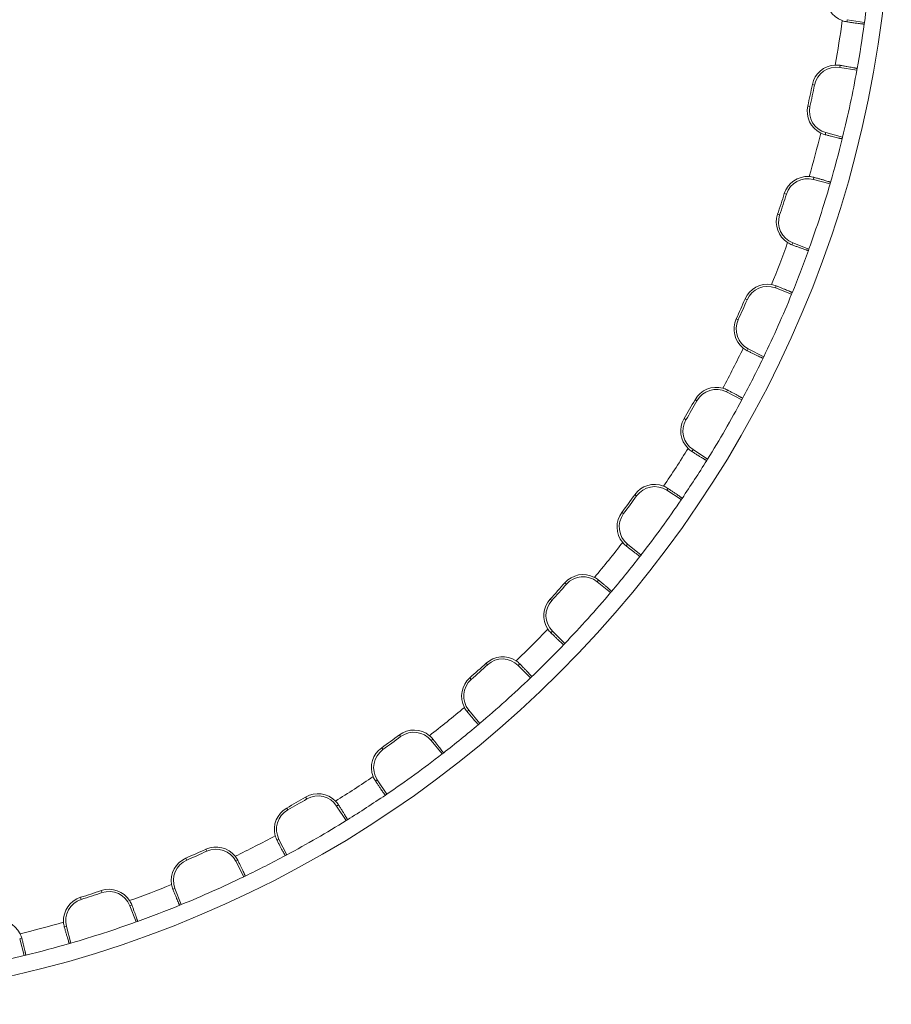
# Model space of a CAD drawing. Extents: x 695 to 3294, y -288 to 575.
# Tile 9 of 83: x 951 to 990, y 297 to 341. Entities that reach past the tile are written whole.
import ezdxf

# ---------------------------------------------------------------- set-up
doc = ezdxf.new("R2010")
doc.units = 0
doc.header["$LTSCALE"] = 16.335
doc.layers.add('7_ALL_FEATURES', color=7, linetype='CONTINUOUS', lineweight=15)

msp = doc.modelspace()

# ---------------------------------------------------------------- linework, layer by layer
at = {"layer": '7_ALL_FEATURES', "color": 9, "linetype": 'Continuous'}
for p, q in [((988.055, 341.223), (988.071, 341.319)), ((987.745, 339.264), (987.73, 339.168)), ((986.497, 338.397), (986.593, 338.378)), ((986.293, 337.437), (986.389, 337.416)), ((987.081, 336.138), (987.106, 336.232)), ((986.567, 334.222), (986.542, 334.128)), ((985.235, 333.491), (985.329, 333.461)), ((984.932, 332.557), (985.025, 332.526)), ((985.58, 331.182), (985.615, 331.273)), ((984.869, 329.331), (984.834, 329.24)), ((983.468, 328.743), (983.558, 328.704)), ((983.068, 327.846), (983.158, 327.805)), ((983.569, 326.411), (983.613, 326.498)), ((982.669, 324.644), (982.624, 324.557)), ((981.214, 324.206), (981.299, 324.157)), ((980.723, 323.355), (980.807, 323.305)), ((981.07, 321.876), (981.124, 321.958)), ((979.99, 320.213), (979.937, 320.131)), ((978.498, 319.929), (978.578, 319.872)), ((977.921, 319.134), (977.999, 319.076)), ((978.112, 317.627), (978.173, 317.703)), ((975.349, 315.959), (975.423, 315.894)), ((976.864, 316.086), (976.802, 316.01)), ((974.692, 315.23), (974.765, 315.163)), ((974.725, 313.711), (974.794, 313.78)), ((971.803, 312.341), (971.87, 312.269)), ((973.323, 312.308), (973.254, 312.239)), ((971.074, 311.684), (971.139, 311.61)), ((970.947, 310.17), (971.023, 310.231)), ((967.899, 309.113), (967.957, 309.034)), ((969.406, 308.922), (969.33, 308.86)), ((967.104, 308.536), (967.161, 308.456)), ((966.82, 307.043), (966.902, 307.096)), ((963.678, 306.31), (963.728, 306.226)), ((965.157, 305.963), (965.075, 305.91)), ((962.828, 305.82), (962.876, 305.734)), ((962.389, 304.365), (962.476, 304.409)), ((959.187, 303.965), (959.228, 303.875)), ((958.29, 303.565), (958.33, 303.475)), ((960.622, 303.464), (960.535, 303.42)), ((954.476, 302.101), (954.508, 302.008)), ((957.702, 302.164), (957.793, 302.199)), ((953.543, 301.798), (953.572, 301.704)), ((955.851, 301.454), (955.76, 301.419)), ((952.811, 300.466), (952.905, 300.491)), ((950.896, 299.953), (950.801, 299.927))]:
    msp.add_line(p, q, dxfattribs=at)
at = {"layer": '7_ALL_FEATURES', "color": 7, "linetype": 'Continuous'}
for p, q in [((988.071, 341.319), (988.843, 341.197)), ((988.833, 341.125), (988.843, 341.197)), ((988.502, 339.045), (987.73, 339.168)), ((988.515, 339.116), (988.502, 339.045)), ((987.106, 336.232), (987.861, 336.029)), ((987.844, 335.96), (987.861, 336.029)), ((987.298, 333.925), (986.542, 334.128)), ((987.318, 333.995), (987.298, 333.925)), ((985.615, 331.273), (986.345, 330.993)), ((986.32, 330.925), (986.345, 330.993)), ((985.564, 328.959), (984.834, 329.24)), ((985.591, 329.026), (985.564, 328.959)), ((983.613, 326.498), (984.31, 326.143)), ((984.279, 326.078), (984.31, 326.143)), ((983.321, 324.202), (982.624, 324.557)), ((983.355, 324.265), (983.321, 324.202)), ((981.124, 321.958), (981.78, 321.532)), ((981.742, 321.471), (981.78, 321.532)), ((980.593, 319.705), (979.937, 320.131)), ((980.634, 319.764), (980.593, 319.705)), ((978.173, 317.703), (978.781, 317.211)), ((978.737, 317.154), (978.781, 317.211)), ((977.41, 315.518), (976.802, 316.01)), ((977.457, 315.573), (977.41, 315.518)), ((974.794, 313.78), (975.347, 313.226)), ((975.297, 313.174), (975.347, 313.226)), ((973.807, 311.686), (973.254, 312.239)), ((973.859, 311.736), (973.807, 311.686)), ((971.023, 310.231), (971.516, 309.623)), ((971.461, 309.577), (971.516, 309.623)), ((969.823, 308.252), (969.33, 308.86)), ((969.88, 308.296), (969.823, 308.252)), ((966.902, 307.096), (967.328, 306.44)), ((967.269, 306.399), (967.328, 306.44)), ((965.501, 305.254), (965.075, 305.91)), ((965.563, 305.292), (965.501, 305.254)), ((962.476, 304.409), (962.831, 303.712)), ((960.89, 302.723), (960.535, 303.42)), ((962.768, 303.678), (962.831, 303.712)), ((960.955, 302.754), (960.89, 302.723)), ((957.793, 302.199), (958.074, 301.469)), ((956.04, 300.688), (955.76, 301.419)), ((958.007, 301.442), (958.074, 301.469)), ((956.108, 300.713), (956.04, 300.688)), ((952.905, 300.491), (953.108, 299.736)), ((951.004, 299.172), (950.801, 299.927)), ((953.039, 299.715), (953.108, 299.736)), ((951.074, 299.189), (951.004, 299.172))]:
    msp.add_line(p, q, dxfattribs=at)
msp.add_circle((939.053, 347.98), 51, dxfattribs=at)
for centre, radius, start, end in [((939.053, 347.98), 50.25, 352.242, 355.758), ((988.227, 342.307), 1.098, 173.4189, 249.6407), ((988.216, 342.277), 1.067, 249.6354, 261.3291), ((939.053, 347.98), 50.25, 349.8402, 352.1598), ((987.573, 338.18), 1.098, 92.3593, 168.5811), ((987.572, 338.211), 1.067, 80.6748, 92.3607), ((987.573, 338.18), 1, 81, 168.5811), ((939.053, 347.98), 50.25, 346.242, 349.758), ((939.053, 347.98), 48.402, 347.4189, 348.5811), ((939.053, 347.98), 48.5, 347.4189, 348.5811), ((987.365, 337.198), 1.098, 167.4189, 243.6407), ((987.365, 337.198), 1, 167.4189, 255), ((987.351, 337.17), 1.067, 243.6354, 255.3291), ((939.053, 347.98), 50.25, 343.8402, 346.1598), ((986.283, 333.162), 1.098, 86.3593, 162.5811), ((986.283, 333.162), 1, 75, 162.5811), ((939.053, 347.98), 50.25, 340.242, 343.758), ((986.285, 333.193), 1.067, 74.6748, 86.3607), ((939.053, 347.98), 48.402, 341.4189, 342.5811), ((939.053, 347.98), 48.5, 341.4189, 342.5811), ((985.973, 332.207), 1.098, 161.4189, 237.6407), ((985.973, 332.207), 1, 161.4189, 249), ((985.956, 332.18), 1.067, 237.6354, 249.3291), ((939.053, 347.98), 50.25, 337.8402, 340.1598), ((984.476, 328.306), 1.098, 80.3593, 156.5811), ((984.476, 328.306), 1, 69, 156.5811), ((984.481, 328.337), 1.067, 68.6748, 80.3607), ((939.053, 347.98), 48.402, 335.4189, 336.5811), ((939.053, 347.98), 48.5, 335.4189, 336.5811), ((939.053, 347.98), 50.25, 334.242, 337.758), ((984.067, 327.389), 1.098, 155.4189, 231.6407), ((984.067, 327.389), 1, 155.4189, 243), ((984.048, 327.364), 1.067, 231.6354, 243.3291), ((939.053, 347.98), 50.25, 331.8402, 334.1598), ((982.17, 323.666), 1.098, 74.3593, 150.5811), ((982.17, 323.666), 1, 63, 150.5811), ((982.179, 323.696), 1.067, 62.6748, 74.3607), ((939.053, 347.98), 48.402, 329.4189, 330.5811), ((939.053, 347.98), 48.5, 329.4189, 330.5811), ((939.053, 347.98), 50.25, 328.242, 331.758), ((981.668, 322.797), 1.098, 149.4189, 225.6407), ((981.668, 322.797), 1, 149.4189, 237), ((981.646, 322.774), 1.067, 225.6354, 237.3291), ((939.053, 347.98), 50.25, 325.8402, 328.1598), ((979.393, 319.292), 1.098, 68.3593, 144.5811), ((979.393, 319.292), 1, 57, 144.5811), ((979.404, 319.321), 1.067, 56.6748, 68.3607), ((939.053, 347.98), 48.402, 323.4189, 324.5811), ((939.053, 347.98), 48.5, 323.4189, 324.5811), ((939.053, 347.98), 50.25, 322.242, 325.758), ((978.802, 318.48), 1.098, 143.4189, 219.6407), ((978.802, 318.48), 1, 143.4189, 231), ((978.778, 318.46), 1.067, 219.6354, 231.3291), ((939.053, 347.98), 50.25, 319.8402, 322.1598), ((976.173, 315.233), 1.098, 62.3593, 138.5811), ((976.173, 315.233), 1, 51, 138.5811), ((976.187, 315.26), 1.067, 50.6748, 62.3607), ((939.053, 347.98), 48.402, 317.4189, 318.5811), ((939.053, 347.98), 48.5, 317.4189, 318.5811), ((939.053, 347.98), 50.25, 316.242, 319.758), ((975.501, 314.487), 1.098, 137.4189, 213.6407), ((975.501, 314.487), 1, 137.4189, 225), ((975.475, 314.469), 1.067, 213.6354, 225.3291), ((939.053, 347.98), 50.25, 313.8402, 316.1598), ((972.547, 311.532), 1.098, 56.3593, 132.5811), ((939.053, 347.98), 48.402, 311.4189, 312.5811), ((939.053, 347.98), 48.5, 311.4189, 312.5811), ((972.547, 311.532), 1, 45, 132.5811), ((972.564, 311.558), 1.067, 44.6748, 56.3607), ((971.8, 310.86), 1.098, 131.4189, 207.6407), ((971.8, 310.86), 1, 131.4189, 219), ((939.053, 347.98), 50.25, 310.242, 313.758), ((971.772, 310.846), 1.067, 207.6354, 219.3291), ((939.053, 347.98), 50.25, 307.8402, 310.1598), ((939.053, 347.98), 48.402, 305.4189, 306.5811), ((968.553, 308.231), 1.098, 50.3593, 126.5811), ((968.553, 308.231), 1, 39, 126.5811), ((968.573, 308.255), 1.067, 38.6748, 50.3607), ((939.053, 347.98), 48.5, 305.4189, 306.5811), ((967.741, 307.641), 1.098, 125.4189, 201.6407), ((967.741, 307.641), 1, 125.4189, 213), ((939.053, 347.98), 50.25, 304.242, 307.758), ((967.712, 307.629), 1.067, 201.6354, 213.3291), ((964.237, 305.365), 1.098, 44.3593, 120.5811), ((939.053, 347.98), 50.25, 301.8402, 304.1598), ((939.053, 347.98), 48.402, 299.4189, 300.5811), ((939.053, 347.98), 48.5, 299.4189, 300.5811), ((964.237, 305.365), 1, 33, 120.5811), ((964.259, 305.387), 1.067, 32.6748, 44.3607), ((963.367, 304.863), 1.098, 119.4189, 195.6407), ((963.367, 304.863), 1, 119.4189, 207), ((939.053, 347.98), 50.25, 298.242, 301.758), ((963.337, 304.854), 1.067, 195.6354, 207.3291), ((939.053, 347.98), 48.402, 293.4189, 294.5811), ((939.053, 347.98), 48.5, 293.4189, 294.5811), ((959.644, 302.966), 1.098, 38.3593, 114.5811), ((959.644, 302.966), 1, 27, 114.5811), ((958.727, 302.558), 1.098, 113.4189, 189.6407), ((958.727, 302.558), 1, 113.4189, 201), ((959.668, 302.985), 1.067, 26.6748, 38.3607), ((939.053, 347.98), 50.25, 295.8402, 298.1598), ((939.053, 347.98), 50.25, 292.242, 295.758), ((939.053, 347.98), 48.402, 287.4189, 288.5811), ((939.053, 347.98), 48.5, 287.4189, 288.5811), ((954.826, 301.06), 1.098, 32.3593, 108.5811), ((954.826, 301.06), 1, 21, 108.5811), ((958.696, 302.552), 1.067, 189.6354, 201.3291), ((953.871, 300.75), 1.098, 107.4189, 183.6407), ((953.871, 300.75), 1, 107.4189, 195), ((954.852, 301.077), 1.067, 20.6748, 32.3607), ((939.053, 347.98), 50.25, 289.8402, 292.1598), ((949.835, 299.669), 1.098, 26.3593, 102.5811), ((953.84, 300.748), 1.067, 183.6354, 195.3291), ((939.053, 347.98), 50.25, 286.242, 289.758), ((949.863, 299.682), 1.067, 14.6748, 26.3607), ((939.053, 347.98), 50.25, 283.8402, 286.1598), ((939.053, 347.98), 50.25, 280.242, 283.758)]:
    msp.add_arc(centre, radius, start, end, dxfattribs=at)
at = {"layer": '7_ALL_FEATURES', "color": 9, "linetype": 'Continuous'}
for start, end in [(349.8221, 352.1779), (343.8221, 346.1779), (337.8221, 340.1779), (331.8221, 334.1779), (325.8221, 328.1779), (319.8221, 322.1779), (313.8221, 316.1779), (307.8221, 310.1779), (301.8221, 304.1779), (295.8221, 298.1779), (289.8221, 292.1779), (283.8221, 286.1779)]:
    msp.add_arc((939.053, 347.98), 49.25, start, end, dxfattribs=at)
at = {"layer": '7_ALL_FEATURES', "color": 7, "linetype": 'Continuous'}
for points, knots in [([(988.833, 341.125), (988.833, 341.124), (988.826, 341.124), (988.817, 341.123), (988.798, 341.124), (988.774, 341.126), (988.743, 341.129), (988.689, 341.134), (988.606, 341.144), (988.492, 341.159), (988.359, 341.178), (988.211, 341.199), (988.108, 341.215), (988.055, 341.223)], [0, 0, 0, 0, 0.00532, 0.019188, 0.041881, 0.073336, 0.113406, 0.161761, 0.281801, 0.430186, 0.602794, 0.79487, 1, 1, 1, 1]), ([(987.745, 339.264), (987.798, 339.255), (987.901, 339.238), (988.048, 339.213), (988.18, 339.189), (988.293, 339.168), (988.375, 339.152), (988.428, 339.141), (988.459, 339.134), (988.482, 339.128), (988.5, 339.124), (988.509, 339.12), (988.515, 339.118), (988.515, 339.116)], [0, 0, 0, 0, 0.20513, 0.397206, 0.569814, 0.718199, 0.838239, 0.886594, 0.926664, 0.958119, 0.980812, 0.99468, 1, 1, 1, 1]), ([(987.844, 335.96), (987.844, 335.958), (987.837, 335.958), (987.828, 335.959), (987.809, 335.962), (987.785, 335.966), (987.754, 335.972), (987.701, 335.984), (987.62, 336.002), (987.508, 336.029), (987.378, 336.061), (987.233, 336.098), (987.132, 336.124), (987.081, 336.138)], [0, 0, 0, 0, 0.00532, 0.019188, 0.041881, 0.073336, 0.113406, 0.161761, 0.281801, 0.430186, 0.602794, 0.79487, 1, 1, 1, 1]), ([(986.567, 334.222), (986.619, 334.208), (986.719, 334.18), (986.863, 334.14), (986.992, 334.103), (987.102, 334.07), (987.182, 334.045), (987.234, 334.028), (987.263, 334.018), (987.286, 334.01), (987.304, 334.003), (987.312, 333.999), (987.318, 333.996), (987.318, 333.995)], [0, 0, 0, 0, 0.20513, 0.397206, 0.569814, 0.718199, 0.838239, 0.886594, 0.926664, 0.958119, 0.980812, 0.99468, 1, 1, 1, 1]), ([(986.32, 330.925), (986.32, 330.924), (986.313, 330.925), (986.304, 330.926), (986.286, 330.931), (986.263, 330.938), (986.232, 330.947), (986.181, 330.964), (986.102, 330.991), (985.993, 331.03), (985.867, 331.075), (985.727, 331.127), (985.63, 331.163), (985.58, 331.182)], [0, 0, 0, 0, 0.00532, 0.019188, 0.041881, 0.073336, 0.113406, 0.161761, 0.281801, 0.430186, 0.602794, 0.79487, 1, 1, 1, 1]), ([(984.869, 329.331), (984.919, 329.311), (985.016, 329.273), (985.154, 329.218), (985.279, 329.168), (985.385, 329.123), (985.461, 329.091), (985.511, 329.069), (985.54, 329.056), (985.562, 329.045), (985.578, 329.036), (985.586, 329.031), (985.592, 329.027), (985.591, 329.026)], [0, 0, 0, 0, 0.20513, 0.397206, 0.569814, 0.718199, 0.838239, 0.886594, 0.926664, 0.958119, 0.980812, 0.99468, 1, 1, 1, 1]), ([(984.279, 326.078), (984.278, 326.077), (984.271, 326.078), (984.263, 326.081), (984.245, 326.087), (984.223, 326.097), (984.194, 326.109), (984.144, 326.131), (984.069, 326.166), (983.964, 326.216), (983.844, 326.275), (983.71, 326.34), (983.617, 326.387), (983.569, 326.411)], [0, 0, 0, 0, 0.00532, 0.019188, 0.041881, 0.073336, 0.113406, 0.161761, 0.281801, 0.430186, 0.602794, 0.79487, 1, 1, 1, 1]), ([(982.669, 324.644), (982.716, 324.619), (982.808, 324.571), (982.94, 324.502), (983.059, 324.439), (983.16, 324.384), (983.233, 324.343), (983.28, 324.316), (983.307, 324.3), (983.328, 324.287), (983.343, 324.277), (983.351, 324.271), (983.356, 324.267), (983.355, 324.265)], [0, 0, 0, 0, 0.20513, 0.397206, 0.569814, 0.718199, 0.838239, 0.886594, 0.926664, 0.958119, 0.980812, 0.99468, 1, 1, 1, 1]), ([(981.742, 321.471), (981.741, 321.469), (981.734, 321.472), (981.726, 321.475), (981.709, 321.484), (981.688, 321.495), (981.66, 321.51), (981.613, 321.538), (981.542, 321.58), (981.443, 321.641), (981.329, 321.712), (981.203, 321.791), (981.116, 321.847), (981.07, 321.876)], [0, 0, 0, 0, 0.00532, 0.019188, 0.041881, 0.073336, 0.113406, 0.161761, 0.281801, 0.430186, 0.602794, 0.79487, 1, 1, 1, 1]), ([(979.99, 320.213), (980.035, 320.183), (980.122, 320.126), (980.246, 320.043), (980.357, 319.968), (980.452, 319.902), (980.52, 319.855), (980.564, 319.823), (980.589, 319.804), (980.609, 319.789), (980.623, 319.777), (980.63, 319.771), (980.635, 319.766), (980.634, 319.764)], [0, 0, 0, 0, 0.20513, 0.397206, 0.569814, 0.718199, 0.838239, 0.886594, 0.926664, 0.958119, 0.980812, 0.99468, 1, 1, 1, 1]), ([(978.737, 317.154), (978.736, 317.153), (978.73, 317.156), (978.722, 317.16), (978.706, 317.17), (978.686, 317.184), (978.66, 317.202), (978.616, 317.234), (978.55, 317.284), (978.458, 317.354), (978.352, 317.436), (978.235, 317.529), (978.154, 317.593), (978.112, 317.627)], [0, 0, 0, 0, 0.00532, 0.019188, 0.041881, 0.073336, 0.113406, 0.161761, 0.281801, 0.430186, 0.602794, 0.79487, 1, 1, 1, 1]), ([(976.864, 316.086), (976.905, 316.052), (976.985, 315.986), (977.1, 315.89), (977.203, 315.804), (977.291, 315.729), (977.353, 315.674), (977.394, 315.638), (977.417, 315.617), (977.434, 315.6), (977.447, 315.586), (977.453, 315.579), (977.458, 315.574), (977.457, 315.573)], [0, 0, 0, 0, 0.20513, 0.397206, 0.569814, 0.718199, 0.838239, 0.886594, 0.926664, 0.958119, 0.980812, 0.99468, 1, 1, 1, 1]), ([(975.297, 313.174), (975.296, 313.173), (975.29, 313.177), (975.283, 313.182), (975.268, 313.194), (975.249, 313.21), (975.226, 313.23), (975.185, 313.267), (975.125, 313.323), (975.041, 313.403), (974.944, 313.496), (974.837, 313.6), (974.763, 313.673), (974.725, 313.711)], [0, 0, 0, 0, 0.00532, 0.019188, 0.041881, 0.073336, 0.113406, 0.161761, 0.281801, 0.430186, 0.602794, 0.79487, 1, 1, 1, 1]), ([(973.323, 312.308), (973.36, 312.27), (973.433, 312.196), (973.537, 312.089), (973.63, 311.992), (973.71, 311.909), (973.766, 311.848), (973.803, 311.807), (973.824, 311.784), (973.839, 311.765), (973.851, 311.751), (973.856, 311.743), (973.86, 311.737), (973.859, 311.736)], [0, 0, 0, 0, 0.20513, 0.397206, 0.569814, 0.718199, 0.838239, 0.886594, 0.926664, 0.958119, 0.980812, 0.99468, 1, 1, 1, 1]), ([(971.461, 309.577), (971.459, 309.576), (971.454, 309.58), (971.447, 309.586), (971.433, 309.599), (971.417, 309.616), (971.395, 309.64), (971.359, 309.68), (971.304, 309.743), (971.229, 309.83), (971.143, 309.933), (971.047, 310.048), (970.981, 310.128), (970.947, 310.17)], [0, 0, 0, 0, 0.00532, 0.019188, 0.041881, 0.073336, 0.113406, 0.161761, 0.281801, 0.430186, 0.602794, 0.79487, 1, 1, 1, 1]), ([(969.406, 308.922), (969.44, 308.88), (969.505, 308.798), (969.597, 308.681), (969.679, 308.575), (969.75, 308.484), (969.799, 308.417), (969.831, 308.373), (969.85, 308.348), (969.863, 308.327), (969.873, 308.312), (969.878, 308.303), (969.881, 308.297), (969.88, 308.296)], [0, 0, 0, 0, 0.20513, 0.397206, 0.569814, 0.718199, 0.838239, 0.886594, 0.926664, 0.958119, 0.980812, 0.99468, 1, 1, 1, 1]), ([(967.269, 306.399), (967.268, 306.399), (967.263, 306.404), (967.256, 306.41), (967.244, 306.425), (967.229, 306.444), (967.21, 306.469), (967.178, 306.513), (967.131, 306.581), (967.065, 306.676), (966.99, 306.787), (966.907, 306.911), (966.85, 306.998), (966.82, 307.043)], [0, 0, 0, 0, 0.00532, 0.019188, 0.041881, 0.073336, 0.113406, 0.161761, 0.281801, 0.430186, 0.602794, 0.79487, 1, 1, 1, 1]), ([(965.157, 305.963), (965.186, 305.918), (965.242, 305.83), (965.322, 305.704), (965.393, 305.59), (965.453, 305.491), (965.495, 305.42), (965.523, 305.373), (965.538, 305.346), (965.55, 305.324), (965.558, 305.307), (965.561, 305.299), (965.564, 305.292), (965.563, 305.292)], [0, 0, 0, 0, 0.20513, 0.397206, 0.569814, 0.718199, 0.838239, 0.886594, 0.926664, 0.958119, 0.980812, 0.99468, 1, 1, 1, 1]), ([(962.768, 303.678), (962.767, 303.677), (962.762, 303.683), (962.756, 303.69), (962.746, 303.705), (962.733, 303.726), (962.717, 303.753), (962.69, 303.8), (962.65, 303.873), (962.594, 303.974), (962.531, 304.093), (962.462, 304.225), (962.414, 304.317), (962.389, 304.365)], [0, 0, 0, 0, 0.00532, 0.019188, 0.041881, 0.073336, 0.113406, 0.161761, 0.281801, 0.430186, 0.602794, 0.79487, 1, 1, 1, 1]), ([(960.622, 303.464), (960.646, 303.416), (960.693, 303.323), (960.759, 303.19), (960.817, 303.069), (960.867, 302.965), (960.902, 302.889), (960.924, 302.84), (960.937, 302.811), (960.946, 302.788), (960.952, 302.771), (960.955, 302.762), (960.957, 302.755), (960.955, 302.754)], [0, 0, 0, 0, 0.20513, 0.397206, 0.569814, 0.718199, 0.838239, 0.886594, 0.926664, 0.958119, 0.980812, 0.99468, 1, 1, 1, 1]), ([(958.007, 301.442), (958.006, 301.441), (958.002, 301.447), (957.997, 301.455), (957.988, 301.471), (957.978, 301.493), (957.965, 301.522), (957.942, 301.572), (957.91, 301.648), (957.866, 301.755), (957.815, 301.879), (957.76, 302.018), (957.722, 302.114), (957.702, 302.164)], [0, 0, 0, 0, 0.00532, 0.019188, 0.041881, 0.073336, 0.113406, 0.161761, 0.281801, 0.430186, 0.602794, 0.79487, 1, 1, 1, 1]), ([(955.851, 301.454), (955.87, 301.403), (955.906, 301.306), (955.958, 301.166), (956.004, 301.04), (956.042, 300.931), (956.069, 300.853), (956.086, 300.801), (956.095, 300.771), (956.102, 300.747), (956.107, 300.729), (956.108, 300.72), (956.109, 300.713), (956.108, 300.713)], [0, 0, 0, 0, 0.20513, 0.397206, 0.569814, 0.718199, 0.838239, 0.886594, 0.926664, 0.958119, 0.980812, 0.99468, 1, 1, 1, 1]), ([(953.039, 299.715), (953.037, 299.715), (953.034, 299.721), (953.03, 299.729), (953.023, 299.747), (953.015, 299.77), (953.005, 299.8), (952.988, 299.851), (952.964, 299.931), (952.931, 300.041), (952.893, 300.17), (952.853, 300.314), (952.825, 300.414), (952.811, 300.466)], [0, 0, 0, 0, 0.00532, 0.019188, 0.041881, 0.073336, 0.113406, 0.161761, 0.281801, 0.430186, 0.602794, 0.79487, 1, 1, 1, 1]), ([(950.896, 299.953), (950.909, 299.901), (950.935, 299.8), (950.972, 299.656), (951.004, 299.525), (951.031, 299.413), (951.05, 299.332), (951.061, 299.279), (951.067, 299.248), (951.071, 299.224), (951.074, 299.205), (951.075, 299.196), (951.075, 299.189), (951.074, 299.189)], [0, 0, 0, 0, 0.20513, 0.397206, 0.569814, 0.718199, 0.838239, 0.886594, 0.926664, 0.958119, 0.980812, 0.99468, 1, 1, 1, 1])]:
    msp.add_open_spline(points, degree=3, knots=knots, dxfattribs=at)

doc.saveas('drawing.dxf')
